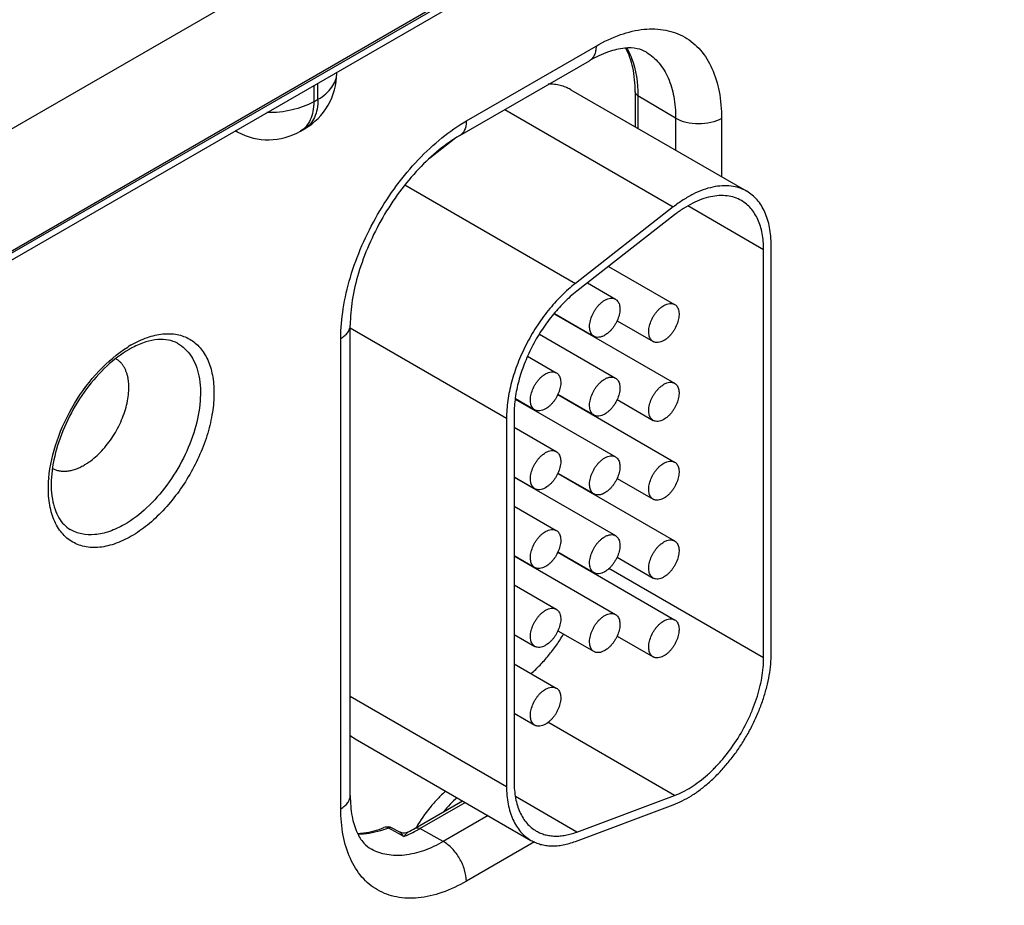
# Model space of a CAD drawing. Header units: inches. Extents: x 0 to 34, y 0 to 22.
# Tile 54 of 137: x 6 to 6.7, y 17.5 to 18.1. Entities that reach past the tile are written whole.
import ezdxf

# ---------------------------------------------------------------- set-up
doc = ezdxf.new("R2010")
doc.units = ezdxf.units.IN
doc.header["$LTSCALE"] = 1.87
doc.header["$MEASUREMENT"] = 0
doc.layers.get('0').update_dxf_attribs({"linetype": 'CONTINUOUS'})
doc.layers.add('02___PRT_ALL_AXES', color=7, linetype='CONTINUOUS')

msp = doc.modelspace()

# ---------------------------------------------------------------- linework, layer by layer
at = {"color": 7, "linetype": 'CONTINUOUS'}
for p, q in [((4.76774, 17.20521), (9.19612, 19.76211)), ((4.76478, 17.19869), (9.19317, 19.75558)), ((6.28309, 18.16684), (5.97256, 17.98754)), ((6.31905, 18.10225), (6.00227, 17.91934)), ((6.34601, 18.02525), (6.4367, 18.07761)), ((6.34135, 18.01495), (6.43204, 18.06731)), ((6.2554, 18.05873), (6.2554, 18.05935)), ((6.23927, 18.05004), (6.23927, 18.03865)), ((6.24222, 18.04036), (6.24222, 18.05174)), ((6.41908, 18.04709), (6.54211, 17.97605)), ((6.46411, 18.04558), (6.46411, 18.02109)), ((6.46601, 18.04287), (6.46601, 18.01999)), ((6.49239, 18.0271), (6.46601, 18.04287)), ((6.23927, 18.03865), (6.24222, 18.04036)), ((6.37286, 18.03315), (6.49073, 17.96509)), ((6.49239, 18.0271), (6.49239, 18.00476)), ((6.52448, 18.02694), (6.52448, 17.98623)), ((6.18613, 18.01739), (6.18437, 18.01834)), ((6.22995, 18.01806), (6.2329, 18.01976)), ((6.33743, 18.0125), (6.32016, 17.999)), ((6.30307, 17.98052), (6.42232, 17.91166)), ((6.49073, 17.96509), (6.42232, 17.91166)), ((6.5539, 17.93522), (6.50095, 17.96579)), ((6.49165, 17.95959), (6.42324, 17.90616)), ((6.5592, 17.65293), (6.5592, 17.93829)), ((6.5539, 17.64987), (6.5539, 17.93522)), ((6.44552, 17.92357), (6.49166, 17.89693)), ((6.43064, 17.91195), (6.45029, 17.9006)), ((6.40746, 17.89043), (6.49166, 17.84182)), ((6.40761, 17.8906), (6.43529, 17.87462)), ((6.26482, 17.55356), (6.26482, 17.88239)), ((6.45142, 17.88552), (6.47666, 17.87095)), ((6.26482, 17.8806), (6.37411, 17.81749)), ((6.39713, 17.87619), (6.45029, 17.84549)), ((6.43086, 17.87692), (6.43086, 17.87718)), ((6.25823, 17.54437), (6.25823, 17.87321)), ((6.38883, 17.86076), (6.40893, 17.84916)), ((6.41006, 17.83408), (6.43529, 17.81951)), ((6.38026, 17.83081), (6.45029, 17.79038)), ((6.38028, 17.83106), (6.39392, 17.82318)), ((6.40997, 17.83387), (6.49166, 17.78671)), ((6.45142, 17.83041), (6.47666, 17.81584)), ((6.37942, 17.82055), (6.37942, 17.56306)), ((6.43086, 17.82181), (6.43086, 17.82207)), ((6.37411, 17.81749), (6.37411, 17.55999)), ((6.37942, 17.81109), (6.40893, 17.79405)), ((6.37942, 17.77645), (6.39392, 17.76807)), ((6.37942, 17.77619), (6.45029, 17.73527)), ((6.40997, 17.77876), (6.49166, 17.73159)), ((6.41006, 17.77897), (6.43529, 17.7644)), ((6.45142, 17.77529), (6.47666, 17.76073)), ((6.43086, 17.7667), (6.43086, 17.76696)), ((6.37942, 17.75598), (6.40893, 17.73894)), ((6.37942, 17.72133), (6.39392, 17.71296)), ((6.37942, 17.72108), (6.45029, 17.68015)), ((6.40997, 17.72365), (6.49166, 17.67648)), ((6.41006, 17.72385), (6.43529, 17.70929)), ((6.45142, 17.72018), (6.47666, 17.70561)), ((6.5539, 17.64987), (6.44577, 17.7123)), ((6.37942, 17.70086), (6.40893, 17.68383)), ((6.37942, 17.66622), (6.39392, 17.65785)), ((6.41006, 17.66874), (6.43529, 17.65417)), ((6.45142, 17.66507), (6.47666, 17.6505)), ((6.37942, 17.64575), (6.40893, 17.62871)), ((6.26482, 17.6231), (6.37411, 17.55999)), ((6.37942, 17.61111), (6.39392, 17.60273)), ((6.49165, 17.55363), (6.4031, 17.60475)), ((6.26816, 17.59327), (6.3912, 17.52223)), ((6.42324, 17.52805), (6.38035, 17.55282)), ((6.42324, 17.52805), (6.49165, 17.55363)), ((6.31028, 17.53075), (6.34336, 17.54985)), ((6.31358, 17.53046), (6.34526, 17.54875)), ((6.42232, 17.52149), (6.49073, 17.54706)), ((6.36122, 17.53954), (6.32982, 17.52141)), ((6.29349, 17.52975), (6.29153, 17.53081)), ((6.29848, 17.52705), (6.29349, 17.52975)), ((6.29906, 17.52813), (6.29407, 17.53083)), ((6.30231, 17.52498), (6.29848, 17.52705)), ((6.32982, 17.52141), (6.31358, 17.53046)), ((6.39365, 17.5212), (6.34601, 17.4937))]:
    msp.add_line(p, q, dxfattribs=at)
msp.add_lwpolyline([(6.30519, 17.52802), (6.30506, 17.52795), (6.304, 17.52756), (6.30282, 17.52735), (6.30156, 17.52736), (6.30032, 17.52761), (6.29906, 17.52813)], dxfattribs=at)
for centre, radius, start, end in [((6.2104, 18.05873), 0.045, 300.0008, 359.9992), ((6.19328, 18.03068), 0.01509, 234.41255, 241.71633), ((6.20745, 18.05703), 0.045, 241.73017, 300.00088), ((6.15143, 17.79965), 0.07961, 120.01235, 122.02945), ((6.14415, 17.80674), 0.06784, 117.71937, 120.01551), ((6.14287, 17.76776), 0.08919, 175.05661, 175.28853), ((6.28206, 17.61731), 0.02777, 231.10027, 239.96892), ((6.29085, 17.52488), 0.00676, 61.60122, 111.42051), ((6.27383, 17.59708), 0.07753, 291.55396, 294.45248), ((6.26546, 17.60822), 0.0895, 296.3564, 300.05549), ((6.27055, 17.60433), 0.08548, 294.44173, 298.36298), ((6.26666, 17.61169), 0.09381, 298.31402, 300.00865)]:
    msp.add_arc(centre, radius, start, end, dxfattribs=at)
for points, knots in [([(6.4367, 18.07761), (6.44215, 18.08076), (6.45298, 18.08592), (6.46964, 18.08994), (6.48527, 18.08954), (6.49919, 18.0845), (6.51052, 18.07497), (6.51868, 18.06162), (6.52353, 18.04519), (6.52448, 18.03323), (6.52448, 18.02694)], [0, 0, 0, 0, 0.144905, 0.274533, 0.391125, 0.500011, 0.608895, 0.725481, 0.855103, 1, 1, 1, 1]), ([(6.4367, 18.07761), (6.4367, 18.07647), (6.43652, 18.07431), (6.43565, 18.07133), (6.43417, 18.06891), (6.43278, 18.06774), (6.43204, 18.06731)], [0, 0, 0, 0, 0.289807, 0.549047, 0.782228, 1, 1, 1, 1]), ([(6.47196, 18.07326), (6.47001, 18.07444), (6.46501, 18.0763), (6.45576, 18.07645), (6.44427, 18.07361), (6.43628, 18.06976), (6.43204, 18.06731)], [0, 0, 0, 0, 0.162928, 0.371574, 0.650437, 1, 1, 1, 1]), ([(6.46411, 18.04558), (6.46411, 18.05125), (6.4632, 18.0618), (6.4598, 18.07191), (6.45752, 18.07617)], [0, 0, 0, 0, 0.539807, 1, 1, 1, 1]), ([(6.45817, 18.07616), (6.45949, 18.07392), (6.46445, 18.06351), (6.46601, 18.05175), (6.46601, 18.04287)], [0, 0, 0, 0, 0.226637, 1, 1, 1, 1]), ([(6.47196, 18.07326), (6.47522, 18.07128), (6.48132, 18.06596), (6.48778, 18.05512), (6.49163, 18.04183), (6.49239, 18.03217), (6.49239, 18.0271)], [0, 0, 0, 0, 0.217752, 0.451264, 0.710615, 1, 1, 1, 1]), ([(6.24222, 18.04036), (6.2442, 18.0415), (6.24778, 18.04397), (6.25206, 18.04847), (6.25477, 18.05344), (6.2554, 18.05702), (6.2554, 18.05873)], [0, 0, 0, 0, 0.289796, 0.549041, 0.782223, 1, 1, 1, 1]), ([(6.41908, 18.04709), (6.41793, 18.04775), (6.41553, 18.04892), (6.41166, 18.05015), (6.40757, 18.05085), (6.40477, 18.05097), (6.40334, 18.05095)], [0, 0, 0, 0, 0.242074, 0.487442, 0.73919, 1, 1, 1, 1]), ([(6.46601, 18.04287), (6.46547, 18.04319), (6.46454, 18.04392), (6.46411, 18.04507), (6.46411, 18.04558)], [0, 0, 0, 0, 0.54927, 1, 1, 1, 1]), ([(6.23927, 18.03865), (6.23461, 18.03597), (6.22377, 18.0321), (6.2124, 18.03097), (6.20645, 18.03105)], [0, 0, 0, 0, 0.474453, 1, 1, 1, 1]), ([(6.23927, 18.03865), (6.23927, 18.03637), (6.23892, 18.03204), (6.23717, 18.02608), (6.23421, 18.02125), (6.23143, 18.01891), (6.22995, 18.01806)], [0, 0, 0, 0, 0.289803, 0.549049, 0.782228, 1, 1, 1, 1]), ([(6.24222, 18.04036), (6.24222, 18.03808), (6.24188, 18.03374), (6.24012, 18.02779), (6.23716, 18.02295), (6.23439, 18.02062), (6.2329, 18.01976)], [0, 0, 0, 0, 0.289803, 0.549049, 0.782228, 1, 1, 1, 1]), ([(6.52448, 18.02694), (6.5222, 18.02562), (6.51688, 18.0237), (6.50838, 18.02281), (6.49991, 18.02378), (6.49464, 18.02575), (6.49239, 18.0271)], [0, 0, 0, 0, 0.237748, 0.501114, 0.763872, 1, 1, 1, 1]), ([(6.25823, 17.87321), (6.25823, 17.88014), (6.2595, 17.89458), (6.26456, 17.91637), (6.27268, 17.93843), (6.28354, 17.95995), (6.29675, 17.98012), (6.3118, 17.99818), (6.32813, 18.01346), (6.34, 18.02178), (6.34601, 18.02525)], [0, 0, 0, 0, 0.114151, 0.237321, 0.36697, 0.499994, 0.633019, 0.76267, 0.885844, 1, 1, 1, 1]), ([(6.34601, 18.02525), (6.34601, 18.02411), (6.34584, 18.02194), (6.34496, 18.01897), (6.34348, 18.01655), (6.34209, 18.01538), (6.34135, 18.01495)], [0, 0, 0, 0, 0.289807, 0.549047, 0.782228, 1, 1, 1, 1]), ([(6.34135, 18.01495), (6.3363, 18.01204), (6.32617, 18.00489), (6.31208, 17.99165), (6.29886, 17.97574), (6.28717, 17.95786), (6.27753, 17.9388), (6.27036, 17.91939), (6.26594, 17.90057), (6.26482, 17.88822), (6.26482, 17.88239)], [0, 0, 0, 0, 0.110176, 0.232993, 0.36435, 0.500008, 0.635664, 0.767018, 0.889831, 1, 1, 1, 1]), ([(6.54211, 17.97605), (6.54129, 17.97653), (6.53958, 17.9774), (6.53596, 17.9788), (6.53105, 17.97986), (6.52479, 17.98003), (6.51822, 17.9791), (6.51141, 17.97711), (6.50446, 17.97408), (6.49748, 17.97005), (6.49297, 17.96684), (6.49073, 17.96509)], [0, 0, 0, 0, 0.051417, 0.1032, 0.209138, 0.320445, 0.438996, 0.56595, 0.70188, 0.846821, 1, 1, 1, 1]), ([(6.53836, 17.96956), (6.53686, 17.97042), (6.53361, 17.97187), (6.52831, 17.97302), (6.52262, 17.97317), (6.51664, 17.97233), (6.51045, 17.97052), (6.50414, 17.96776), (6.49779, 17.96411), (6.49369, 17.96118), (6.49165, 17.95959)], [0, 0, 0, 0, 0.10308, 0.20903, 0.320349, 0.43892, 0.565901, 0.701837, 0.846767, 1, 1, 1, 1]), ([(6.5592, 17.93829), (6.5592, 17.94043), (6.55902, 17.94462), (6.5582, 17.95069), (6.55682, 17.95632), (6.5549, 17.96146), (6.55246, 17.96606), (6.5495, 17.97007), (6.54607, 17.97345), (6.54347, 17.97527), (6.54211, 17.97605)], [0, 0, 0, 0, 0.14849, 0.289479, 0.422747, 0.548653, 0.667992, 0.781933, 0.891987, 1, 1, 1, 1]), ([(6.5539, 17.93522), (6.5539, 17.93718), (6.55374, 17.94098), (6.55299, 17.9465), (6.55174, 17.95162), (6.54999, 17.95629), (6.54777, 17.96047), (6.54508, 17.96412), (6.54196, 17.9672), (6.53959, 17.96885), (6.53836, 17.96956)], [0, 0, 0, 0, 0.148529, 0.289501, 0.422739, 0.548642, 0.667995, 0.781939, 0.891988, 1, 1, 1, 1]), ([(6.42232, 17.91166), (6.42062, 17.91034), (6.41726, 17.90753), (6.41072, 17.90136), (6.403, 17.89271), (6.39472, 17.88121), (6.38757, 17.86882), (6.38175, 17.85591), (6.37744, 17.84285), (6.37518, 17.83199), (6.37427, 17.82357), (6.37411, 17.81949), (6.37411, 17.81749)], [0, 0, 0, 0, 0.059291, 0.120491, 0.247245, 0.377853, 0.509817, 0.640447, 0.767136, 0.887636, 0.944969, 1, 1, 1, 1]), ([(6.42324, 17.90616), (6.4217, 17.90496), (6.41864, 17.9024), (6.4127, 17.8968), (6.40568, 17.88893), (6.39815, 17.87848), (6.39165, 17.86722), (6.38636, 17.85548), (6.38245, 17.84361), (6.38039, 17.83373), (6.37956, 17.82608), (6.37942, 17.82237), (6.37942, 17.82055)], [0, 0, 0, 0, 0.059313, 0.12051, 0.247235, 0.377856, 0.509817, 0.640444, 0.767146, 0.887618, 0.944948, 1, 1, 1, 1]), ([(6.43529, 17.87462), (6.43492, 17.87483), (6.43422, 17.87537), (6.43338, 17.87644), (6.43275, 17.87774), (6.43234, 17.87925), (6.43216, 17.88094), (6.4322, 17.88276), (6.43248, 17.88469), (6.43314, 17.88738), (6.43422, 17.89005), (6.43564, 17.89259), (6.43686, 17.8944), (6.43822, 17.89607), (6.43967, 17.89756), (6.44118, 17.89883), (6.44225, 17.89955), (6.44279, 17.89986)], [0, 0, 0, 0, 0.04282, 0.08741, 0.135196, 0.187114, 0.243566, 0.304532, 0.36964, 0.438255, 0.58247, 0.656229, 0.729617, 0.801598, 0.871247, 0.937677, 1, 1, 1, 1]), ([(6.44279, 17.89986), (6.44345, 17.90024), (6.44476, 17.90086), (6.44677, 17.90135), (6.44838, 17.90131), (6.44952, 17.90099), (6.45005, 17.90074), (6.45029, 17.9006)], [0, 0, 0, 0, 0.289326, 0.548705, 0.78167, 0.891839, 1, 1, 1, 1]), ([(6.45029, 17.9006), (6.45066, 17.90039), (6.45136, 17.89985), (6.45221, 17.89878), (6.45284, 17.89748), (6.45324, 17.89597), (6.45343, 17.89428), (6.45338, 17.89246), (6.45311, 17.89053), (6.45244, 17.88784), (6.45136, 17.88517), (6.44994, 17.88264), (6.44872, 17.88082), (6.44737, 17.87915), (6.44592, 17.87767), (6.4444, 17.87639), (6.44333, 17.87567), (6.44279, 17.87536)], [0, 0, 0, 0, 0.04282, 0.08741, 0.135196, 0.187114, 0.243566, 0.304532, 0.36964, 0.438255, 0.58247, 0.656229, 0.729617, 0.801598, 0.871247, 0.937677, 1, 1, 1, 1]), ([(6.47666, 17.87095), (6.47629, 17.87116), (6.47559, 17.8717), (6.47474, 17.87277), (6.47411, 17.87407), (6.4737, 17.87558), (6.47352, 17.87727), (6.47357, 17.87909), (6.47384, 17.88102), (6.47451, 17.88371), (6.47559, 17.88638), (6.47701, 17.88891), (6.47823, 17.89073), (6.47958, 17.8924), (6.48103, 17.89388), (6.48255, 17.89516), (6.48362, 17.89588), (6.48416, 17.89619)], [0, 0, 0, 0, 0.04282, 0.08741, 0.135196, 0.187114, 0.243566, 0.304532, 0.36964, 0.438255, 0.58247, 0.656229, 0.729617, 0.801598, 0.871247, 0.937677, 1, 1, 1, 1]), ([(6.48416, 17.89619), (6.48481, 17.89657), (6.48612, 17.89719), (6.48814, 17.89768), (6.48974, 17.89763), (6.49089, 17.89732), (6.49141, 17.89707), (6.49166, 17.89693)], [0, 0, 0, 0, 0.289326, 0.548705, 0.78167, 0.891839, 1, 1, 1, 1]), ([(6.49166, 17.89693), (6.49203, 17.89672), (6.49273, 17.89618), (6.49357, 17.89511), (6.4942, 17.89381), (6.49461, 17.8923), (6.49479, 17.89061), (6.49474, 17.88879), (6.49447, 17.88686), (6.4938, 17.88417), (6.49273, 17.8815), (6.49131, 17.87896), (6.49008, 17.87715), (6.48873, 17.87548), (6.48728, 17.87399), (6.48576, 17.87272), (6.48469, 17.872), (6.48416, 17.87169)], [0, 0, 0, 0, 0.04282, 0.08741, 0.135196, 0.187114, 0.243566, 0.304532, 0.36964, 0.438255, 0.58247, 0.656229, 0.729617, 0.801598, 0.871247, 0.937677, 1, 1, 1, 1]), ([(6.25823, 17.87321), (6.25921, 17.87378), (6.261, 17.87501), (6.26314, 17.87726), (6.2645, 17.87975), (6.26482, 17.88153), (6.26482, 17.88239)], [0, 0, 0, 0, 0.289802, 0.54904, 0.782223, 1, 1, 1, 1]), ([(6.11161, 17.86858), (6.11521, 17.87066), (6.12236, 17.87406), (6.13335, 17.87671), (6.14366, 17.87645), (6.15284, 17.87312), (6.16032, 17.86684), (6.1657, 17.85803), (6.1689, 17.84719), (6.16989, 17.83472), (6.16869, 17.82105), (6.16414, 17.80148), (6.15356, 17.7775), (6.13807, 17.75634), (6.12341, 17.74262), (6.11558, 17.73713), (6.11161, 17.73484)], [0, 0, 0, 0, 0.060412, 0.114456, 0.163064, 0.208459, 0.253854, 0.30246, 0.356501, 0.41691, 0.48353, 0.555413, 0.708451, 0.861492, 0.933377, 1, 1, 1, 1]), ([(6.14402, 17.86976), (6.14591, 17.86873), (6.14948, 17.86611), (6.15381, 17.86083), (6.15706, 17.85434), (6.16001, 17.84386), (6.16048, 17.82851), (6.15659, 17.809), (6.14863, 17.78911), (6.13724, 17.77049), (6.12336, 17.75466), (6.11251, 17.7463), (6.10692, 17.74307)], [0, 0, 0, 0, 0.042863, 0.087375, 0.135025, 0.186788, 0.303724, 0.437282, 0.581739, 0.729158, 0.871063, 1, 1, 1, 1]), ([(6.14402, 17.86976), (6.14208, 17.87083), (6.13755, 17.87241), (6.12987, 17.87267), (6.12129, 17.87084), (6.11555, 17.86835), (6.11259, 17.8668)], [0, 0, 0, 0, 0.203198, 0.430462, 0.694906, 1, 1, 1, 1]), ([(6.44279, 17.87536), (6.44213, 17.87498), (6.44082, 17.87436), (6.43881, 17.87387), (6.43721, 17.87392), (6.43606, 17.87423), (6.43554, 17.87448), (6.43529, 17.87462)], [0, 0, 0, 0, 0.289326, 0.548705, 0.78167, 0.891839, 1, 1, 1, 1]), ([(6.48416, 17.87169), (6.4835, 17.87131), (6.48219, 17.87069), (6.48018, 17.8702), (6.47857, 17.87024), (6.47742, 17.87056), (6.4769, 17.87081), (6.47666, 17.87095)], [0, 0, 0, 0, 0.289326, 0.548705, 0.78167, 0.891839, 1, 1, 1, 1]), ([(6.05402, 17.77544), (6.05478, 17.7843), (6.05905, 17.80252), (6.07112, 17.82801), (6.08786, 17.85047), (6.10184, 17.86253), (6.10921, 17.86714)], [0, 0, 0, 0, 0.242146, 0.503644, 0.76319, 1, 1, 1, 1]), ([(6.11021, 17.86549), (6.10463, 17.86226), (6.09373, 17.85386), (6.07967, 17.83794), (6.06798, 17.81911), (6.05968, 17.79899), (6.05544, 17.77936), (6.05553, 17.76407), (6.05805, 17.75382), (6.0608, 17.74774), (6.06439, 17.74294), (6.06734, 17.74055), (6.06888, 17.73962)], [0, 0, 0, 0, 0.130044, 0.27514, 0.426711, 0.57544, 0.712329, 0.829851, 0.880015, 0.924336, 0.963686, 1, 1, 1, 1]), ([(6.39393, 17.82318), (6.39356, 17.82339), (6.39285, 17.82393), (6.39201, 17.825), (6.39138, 17.8263), (6.39097, 17.82781), (6.39079, 17.8295), (6.39084, 17.83132), (6.39111, 17.83325), (6.39178, 17.83594), (6.39286, 17.83861), (6.39427, 17.84115), (6.3955, 17.84296), (6.39685, 17.84463), (6.3983, 17.84612), (6.39982, 17.84739), (6.40089, 17.84811), (6.40143, 17.84842)], [0, 0, 0, 0, 0.04282, 0.08741, 0.135196, 0.187114, 0.243566, 0.304532, 0.36964, 0.438255, 0.58247, 0.656229, 0.729617, 0.801598, 0.871247, 0.937677, 1, 1, 1, 1]), ([(6.40143, 17.84842), (6.40208, 17.8488), (6.40339, 17.84942), (6.4054, 17.84991), (6.40701, 17.84987), (6.40816, 17.84955), (6.40868, 17.8493), (6.40893, 17.84916)], [0, 0, 0, 0, 0.289326, 0.548705, 0.78167, 0.891839, 1, 1, 1, 1]), ([(6.40893, 17.84916), (6.4093, 17.84895), (6.41, 17.84841), (6.41084, 17.84734), (6.41147, 17.84604), (6.41188, 17.84453), (6.41206, 17.84284), (6.41201, 17.84102), (6.41174, 17.83909), (6.41107, 17.8364), (6.40999, 17.83373), (6.40858, 17.8312), (6.40735, 17.82938), (6.406, 17.82771), (6.40455, 17.82623), (6.40303, 17.82495), (6.40196, 17.82423), (6.40143, 17.82392)], [0, 0, 0, 0, 0.04282, 0.08741, 0.135196, 0.187114, 0.243566, 0.304532, 0.36964, 0.438255, 0.58247, 0.656229, 0.729617, 0.801598, 0.871247, 0.937677, 1, 1, 1, 1]), ([(6.43529, 17.81951), (6.43492, 17.81972), (6.43422, 17.82026), (6.43338, 17.82133), (6.43275, 17.82263), (6.43234, 17.82414), (6.43216, 17.82583), (6.4322, 17.82765), (6.43248, 17.82958), (6.43314, 17.83227), (6.43422, 17.83494), (6.43564, 17.83747), (6.43686, 17.83929), (6.43822, 17.84096), (6.43967, 17.84244), (6.44118, 17.84372), (6.44225, 17.84444), (6.44279, 17.84475)], [0, 0, 0, 0, 0.04282, 0.08741, 0.135196, 0.187114, 0.243566, 0.304532, 0.36964, 0.438255, 0.58247, 0.656229, 0.729617, 0.801598, 0.871247, 0.937677, 1, 1, 1, 1]), ([(6.44279, 17.84475), (6.44345, 17.84513), (6.44476, 17.84575), (6.44677, 17.84624), (6.44838, 17.84619), (6.44952, 17.84588), (6.45005, 17.84563), (6.45029, 17.84549)], [0, 0, 0, 0, 0.289326, 0.548705, 0.78167, 0.891839, 1, 1, 1, 1]), ([(6.45029, 17.84549), (6.45066, 17.84528), (6.45136, 17.84474), (6.45221, 17.84367), (6.45284, 17.84237), (6.45324, 17.84086), (6.45343, 17.83917), (6.45338, 17.83735), (6.45311, 17.83542), (6.45244, 17.83273), (6.45136, 17.83006), (6.44994, 17.82752), (6.44872, 17.82571), (6.44737, 17.82404), (6.44592, 17.82255), (6.4444, 17.82128), (6.44333, 17.82056), (6.44279, 17.82025)], [0, 0, 0, 0, 0.04282, 0.08741, 0.135196, 0.187114, 0.243566, 0.304532, 0.36964, 0.438255, 0.58247, 0.656229, 0.729617, 0.801598, 0.871247, 0.937677, 1, 1, 1, 1]), ([(6.47666, 17.81584), (6.47629, 17.81605), (6.47559, 17.81659), (6.47474, 17.81765), (6.47411, 17.81896), (6.4737, 17.82047), (6.47352, 17.82215), (6.47357, 17.82398), (6.47384, 17.8259), (6.47451, 17.8286), (6.47559, 17.83126), (6.47701, 17.8338), (6.47823, 17.83562), (6.47958, 17.83728), (6.48103, 17.83877), (6.48255, 17.84005), (6.48362, 17.84076), (6.48416, 17.84107)], [0, 0, 0, 0, 0.04282, 0.08741, 0.135196, 0.187114, 0.243566, 0.304532, 0.36964, 0.438255, 0.58247, 0.656229, 0.729617, 0.801598, 0.871247, 0.937677, 1, 1, 1, 1]), ([(6.48416, 17.84107), (6.48481, 17.84145), (6.48612, 17.84208), (6.48814, 17.84256), (6.48974, 17.84252), (6.49089, 17.8422), (6.49141, 17.84196), (6.49166, 17.84182)], [0, 0, 0, 0, 0.289326, 0.548705, 0.78167, 0.891839, 1, 1, 1, 1]), ([(6.49166, 17.84182), (6.49203, 17.8416), (6.49273, 17.84107), (6.49357, 17.84), (6.4942, 17.8387), (6.49461, 17.83719), (6.49479, 17.8355), (6.49474, 17.83368), (6.49447, 17.83175), (6.4938, 17.82906), (6.49273, 17.82639), (6.49131, 17.82385), (6.49008, 17.82204), (6.48873, 17.82037), (6.48728, 17.81888), (6.48576, 17.81761), (6.48469, 17.81689), (6.48416, 17.81658)], [0, 0, 0, 0, 0.04282, 0.08741, 0.135196, 0.187114, 0.243566, 0.304532, 0.36964, 0.438255, 0.58247, 0.656229, 0.729617, 0.801598, 0.871247, 0.937677, 1, 1, 1, 1]), ([(6.40143, 17.82392), (6.40077, 17.82354), (6.39946, 17.82292), (6.39745, 17.82243), (6.39584, 17.82248), (6.39469, 17.82279), (6.39417, 17.82304), (6.39393, 17.82318)], [0, 0, 0, 0, 0.289326, 0.548705, 0.78167, 0.891839, 1, 1, 1, 1]), ([(6.44279, 17.82025), (6.44213, 17.81987), (6.44082, 17.81925), (6.43881, 17.81876), (6.43721, 17.8188), (6.43606, 17.81912), (6.43554, 17.81937), (6.43529, 17.81951)], [0, 0, 0, 0, 0.289326, 0.548705, 0.78167, 0.891839, 1, 1, 1, 1]), ([(6.48416, 17.81658), (6.4835, 17.8162), (6.48219, 17.81558), (6.48018, 17.81509), (6.47857, 17.81513), (6.47742, 17.81545), (6.4769, 17.8157), (6.47666, 17.81584)], [0, 0, 0, 0, 0.289326, 0.548705, 0.78167, 0.891839, 1, 1, 1, 1]), ([(6.39393, 17.76807), (6.39356, 17.76828), (6.39285, 17.76882), (6.39201, 17.76989), (6.39138, 17.77119), (6.39097, 17.7727), (6.39079, 17.77439), (6.39084, 17.77621), (6.39111, 17.77814), (6.39178, 17.78083), (6.39286, 17.7835), (6.39427, 17.78603), (6.3955, 17.78785), (6.39685, 17.78952), (6.3983, 17.791), (6.39982, 17.79228), (6.40089, 17.793), (6.40143, 17.79331)], [0, 0, 0, 0, 0.04282, 0.08741, 0.135196, 0.187114, 0.243566, 0.304532, 0.36964, 0.438255, 0.58247, 0.656229, 0.729617, 0.801598, 0.871247, 0.937677, 1, 1, 1, 1]), ([(6.40143, 17.79331), (6.40208, 17.79369), (6.40339, 17.79431), (6.4054, 17.7948), (6.40701, 17.79475), (6.40816, 17.79444), (6.40868, 17.79419), (6.40893, 17.79405)], [0, 0, 0, 0, 0.289326, 0.548705, 0.78167, 0.891839, 1, 1, 1, 1]), ([(6.40893, 17.79405), (6.4093, 17.79384), (6.41, 17.7933), (6.41084, 17.79223), (6.41147, 17.79093), (6.41188, 17.78942), (6.41206, 17.78773), (6.41201, 17.78591), (6.41174, 17.78398), (6.41107, 17.78129), (6.40999, 17.77862), (6.40858, 17.77608), (6.40735, 17.77427), (6.406, 17.7726), (6.40455, 17.77111), (6.40303, 17.76984), (6.40196, 17.76912), (6.40143, 17.76881)], [0, 0, 0, 0, 0.04282, 0.08741, 0.135196, 0.187114, 0.243566, 0.304532, 0.36964, 0.438255, 0.58247, 0.656229, 0.729617, 0.801598, 0.871247, 0.937677, 1, 1, 1, 1]), ([(6.43529, 17.7644), (6.43492, 17.76461), (6.43422, 17.76515), (6.43338, 17.76621), (6.43275, 17.76752), (6.43234, 17.76903), (6.43216, 17.77071), (6.4322, 17.77254), (6.43248, 17.77446), (6.43314, 17.77716), (6.43422, 17.77982), (6.43564, 17.78236), (6.43686, 17.78418), (6.43822, 17.78584), (6.43967, 17.78733), (6.44118, 17.78861), (6.44225, 17.78932), (6.44279, 17.78963)], [0, 0, 0, 0, 0.04282, 0.08741, 0.135196, 0.187114, 0.243566, 0.304532, 0.36964, 0.438255, 0.58247, 0.656229, 0.729617, 0.801598, 0.871247, 0.937677, 1, 1, 1, 1]), ([(6.44279, 17.78963), (6.44345, 17.79001), (6.44476, 17.79064), (6.44677, 17.79112), (6.44838, 17.79108), (6.44952, 17.79076), (6.45005, 17.79052), (6.45029, 17.79038)], [0, 0, 0, 0, 0.289326, 0.548705, 0.78167, 0.891839, 1, 1, 1, 1]), ([(6.45029, 17.79038), (6.45066, 17.79016), (6.45136, 17.78963), (6.45221, 17.78856), (6.45284, 17.78726), (6.45324, 17.78575), (6.45343, 17.78406), (6.45338, 17.78224), (6.45311, 17.78031), (6.45244, 17.77762), (6.45136, 17.77495), (6.44994, 17.77241), (6.44872, 17.7706), (6.44737, 17.76893), (6.44592, 17.76744), (6.4444, 17.76617), (6.44333, 17.76545), (6.44279, 17.76514)], [0, 0, 0, 0, 0.04282, 0.08741, 0.135196, 0.187114, 0.243566, 0.304532, 0.36964, 0.438255, 0.58247, 0.656229, 0.729617, 0.801598, 0.871247, 0.937677, 1, 1, 1, 1]), ([(6.47666, 17.76073), (6.47629, 17.76094), (6.47559, 17.76148), (6.47474, 17.76254), (6.47411, 17.76385), (6.4737, 17.76536), (6.47352, 17.76704), (6.47357, 17.76887), (6.47384, 17.77079), (6.47451, 17.77349), (6.47559, 17.77615), (6.47701, 17.77869), (6.47823, 17.7805), (6.47958, 17.78217), (6.48103, 17.78366), (6.48255, 17.78494), (6.48362, 17.78565), (6.48416, 17.78596)], [0, 0, 0, 0, 0.04282, 0.08741, 0.135196, 0.187114, 0.243566, 0.304532, 0.36964, 0.438255, 0.58247, 0.656229, 0.729617, 0.801598, 0.871247, 0.937677, 1, 1, 1, 1]), ([(6.48416, 17.78596), (6.48481, 17.78634), (6.48612, 17.78696), (6.48814, 17.78745), (6.48974, 17.78741), (6.49089, 17.78709), (6.49141, 17.78685), (6.49166, 17.78671)], [0, 0, 0, 0, 0.289326, 0.548705, 0.78167, 0.891839, 1, 1, 1, 1]), ([(6.49166, 17.78671), (6.49203, 17.78649), (6.49273, 17.78596), (6.49357, 17.78489), (6.4942, 17.78358), (6.49461, 17.78207), (6.49479, 17.78039), (6.49474, 17.77856), (6.49447, 17.77664), (6.4938, 17.77395), (6.49273, 17.77128), (6.49131, 17.76874), (6.49008, 17.76693), (6.48873, 17.76526), (6.48728, 17.76377), (6.48576, 17.7625), (6.48469, 17.76178), (6.48416, 17.76147)], [0, 0, 0, 0, 0.04282, 0.08741, 0.135196, 0.187114, 0.243566, 0.304532, 0.36964, 0.438255, 0.58247, 0.656229, 0.729617, 0.801598, 0.871247, 0.937677, 1, 1, 1, 1]), ([(6.11161, 17.73484), (6.10781, 17.73264), (6.10023, 17.72908), (6.08858, 17.72652), (6.07772, 17.72729), (6.06826, 17.73157), (6.06089, 17.73912), (6.05598, 17.74933), (6.05356, 17.76164), (6.05361, 17.77047), (6.05399, 17.77508)], [0, 0, 0, 0, 0.142309, 0.268685, 0.381945, 0.488543, 0.597301, 0.716227, 0.850058, 1, 1, 1, 1]), ([(6.40143, 17.76881), (6.40077, 17.76843), (6.39946, 17.76781), (6.39745, 17.76732), (6.39584, 17.76737), (6.39469, 17.76768), (6.39417, 17.76793), (6.39393, 17.76807)], [0, 0, 0, 0, 0.289326, 0.548705, 0.78167, 0.891839, 1, 1, 1, 1]), ([(6.44279, 17.76514), (6.44213, 17.76476), (6.44082, 17.76414), (6.43881, 17.76365), (6.43721, 17.76369), (6.43606, 17.76401), (6.43554, 17.76426), (6.43529, 17.7644)], [0, 0, 0, 0, 0.289326, 0.548705, 0.78167, 0.891839, 1, 1, 1, 1]), ([(6.48416, 17.76147), (6.4835, 17.76109), (6.48219, 17.76047), (6.48018, 17.75998), (6.47857, 17.76002), (6.47742, 17.76034), (6.4769, 17.76058), (6.47666, 17.76073)], [0, 0, 0, 0, 0.289326, 0.548705, 0.78167, 0.891839, 1, 1, 1, 1]), ([(6.10692, 17.74307), (6.10357, 17.74114), (6.09691, 17.73798), (6.08668, 17.73556), (6.0771, 17.73591), (6.07136, 17.73812), (6.06888, 17.73962)], [0, 0, 0, 0, 0.290203, 0.549335, 0.782179, 1, 1, 1, 1]), ([(6.39393, 17.71296), (6.39356, 17.71317), (6.39285, 17.71371), (6.39201, 17.71477), (6.39138, 17.71608), (6.39097, 17.71759), (6.39079, 17.71927), (6.39084, 17.7211), (6.39111, 17.72302), (6.39178, 17.72572), (6.39286, 17.72838), (6.39427, 17.73092), (6.3955, 17.73274), (6.39685, 17.7344), (6.3983, 17.73589), (6.39982, 17.73717), (6.40089, 17.73788), (6.40143, 17.73819)], [0, 0, 0, 0, 0.04282, 0.08741, 0.135196, 0.187114, 0.243566, 0.304532, 0.36964, 0.438255, 0.58247, 0.656229, 0.729617, 0.801598, 0.871247, 0.937677, 1, 1, 1, 1]), ([(6.40143, 17.73819), (6.40208, 17.73857), (6.40339, 17.7392), (6.4054, 17.73968), (6.40701, 17.73964), (6.40816, 17.73932), (6.40868, 17.73908), (6.40893, 17.73894)], [0, 0, 0, 0, 0.289326, 0.548705, 0.78167, 0.891839, 1, 1, 1, 1]), ([(6.40893, 17.73894), (6.4093, 17.73872), (6.41, 17.73819), (6.41084, 17.73712), (6.41147, 17.73582), (6.41188, 17.73431), (6.41206, 17.73262), (6.41201, 17.7308), (6.41174, 17.72887), (6.41107, 17.72618), (6.40999, 17.72351), (6.40858, 17.72097), (6.40735, 17.71916), (6.406, 17.71749), (6.40455, 17.716), (6.40303, 17.71473), (6.40196, 17.71401), (6.40143, 17.7137)], [0, 0, 0, 0, 0.04282, 0.08741, 0.135196, 0.187114, 0.243566, 0.304532, 0.36964, 0.438255, 0.58247, 0.656229, 0.729617, 0.801598, 0.871247, 0.937677, 1, 1, 1, 1]), ([(6.43529, 17.70929), (6.43492, 17.7095), (6.43422, 17.71004), (6.43338, 17.7111), (6.43275, 17.71241), (6.43234, 17.71392), (6.43216, 17.7156), (6.4322, 17.71743), (6.43248, 17.71935), (6.43314, 17.72205), (6.43422, 17.72471), (6.43564, 17.72725), (6.43686, 17.72906), (6.43822, 17.73073), (6.43967, 17.73222), (6.44118, 17.7335), (6.44225, 17.73421), (6.44279, 17.73452)], [0, 0, 0, 0, 0.04282, 0.08741, 0.135196, 0.187114, 0.243566, 0.304532, 0.36964, 0.438255, 0.58247, 0.656229, 0.729617, 0.801598, 0.871247, 0.937677, 1, 1, 1, 1]), ([(6.44279, 17.73452), (6.44345, 17.7349), (6.44476, 17.73552), (6.44677, 17.73601), (6.44838, 17.73597), (6.44952, 17.73565), (6.45005, 17.73541), (6.45029, 17.73527)], [0, 0, 0, 0, 0.289326, 0.548705, 0.78167, 0.891839, 1, 1, 1, 1]), ([(6.45029, 17.73527), (6.45066, 17.73505), (6.45136, 17.73452), (6.45221, 17.73345), (6.45284, 17.73214), (6.45324, 17.73063), (6.45343, 17.72895), (6.45338, 17.72713), (6.45311, 17.7252), (6.45244, 17.72251), (6.45136, 17.71984), (6.44994, 17.7173), (6.44872, 17.71549), (6.44737, 17.71382), (6.44592, 17.71233), (6.4444, 17.71106), (6.44333, 17.71034), (6.44279, 17.71003)], [0, 0, 0, 0, 0.04282, 0.08741, 0.135196, 0.187114, 0.243566, 0.304532, 0.36964, 0.438255, 0.58247, 0.656229, 0.729617, 0.801598, 0.871247, 0.937677, 1, 1, 1, 1]), ([(6.47666, 17.70561), (6.47629, 17.70583), (6.47559, 17.70636), (6.47474, 17.70743), (6.47411, 17.70874), (6.4737, 17.71025), (6.47352, 17.71193), (6.47357, 17.71375), (6.47384, 17.71568), (6.47451, 17.71837), (6.47559, 17.72104), (6.47701, 17.72358), (6.47823, 17.72539), (6.47958, 17.72706), (6.48103, 17.72855), (6.48255, 17.72982), (6.48362, 17.73054), (6.48416, 17.73085)], [0, 0, 0, 0, 0.04282, 0.08741, 0.135196, 0.187114, 0.243566, 0.304532, 0.36964, 0.438255, 0.58247, 0.656229, 0.729617, 0.801598, 0.871247, 0.937677, 1, 1, 1, 1]), ([(6.48416, 17.73085), (6.48481, 17.73123), (6.48612, 17.73185), (6.48814, 17.73234), (6.48974, 17.7323), (6.49089, 17.73198), (6.49141, 17.73174), (6.49166, 17.73159)], [0, 0, 0, 0, 0.289326, 0.548705, 0.78167, 0.891839, 1, 1, 1, 1]), ([(6.49166, 17.73159), (6.49203, 17.73138), (6.49273, 17.73084), (6.49357, 17.72978), (6.4942, 17.72847), (6.49461, 17.72696), (6.49479, 17.72528), (6.49474, 17.72345), (6.49447, 17.72153), (6.4938, 17.71883), (6.49273, 17.71617), (6.49131, 17.71363), (6.49008, 17.71182), (6.48873, 17.71015), (6.48728, 17.70866), (6.48576, 17.70738), (6.48469, 17.70667), (6.48416, 17.70636)], [0, 0, 0, 0, 0.04282, 0.08741, 0.135196, 0.187114, 0.243566, 0.304532, 0.36964, 0.438255, 0.58247, 0.656229, 0.729617, 0.801598, 0.871247, 0.937677, 1, 1, 1, 1]), ([(6.40143, 17.7137), (6.40077, 17.71332), (6.39946, 17.7127), (6.39745, 17.71221), (6.39584, 17.71225), (6.39469, 17.71257), (6.39417, 17.71282), (6.39393, 17.71296)], [0, 0, 0, 0, 0.289326, 0.548705, 0.78167, 0.891839, 1, 1, 1, 1]), ([(6.44279, 17.71003), (6.44213, 17.70965), (6.44082, 17.70903), (6.43881, 17.70854), (6.43721, 17.70858), (6.43606, 17.7089), (6.43554, 17.70914), (6.43529, 17.70929)], [0, 0, 0, 0, 0.289326, 0.548705, 0.78167, 0.891839, 1, 1, 1, 1]), ([(6.48416, 17.70636), (6.4835, 17.70598), (6.48219, 17.70535), (6.48018, 17.70487), (6.47857, 17.70491), (6.47742, 17.70523), (6.4769, 17.70547), (6.47666, 17.70561)], [0, 0, 0, 0, 0.289326, 0.548705, 0.78167, 0.891839, 1, 1, 1, 1]), ([(6.39393, 17.65785), (6.39356, 17.65806), (6.39285, 17.6586), (6.39201, 17.65966), (6.39138, 17.66097), (6.39097, 17.66248), (6.39079, 17.66416), (6.39084, 17.66599), (6.39111, 17.66791), (6.39178, 17.67061), (6.39286, 17.67327), (6.39427, 17.67581), (6.3955, 17.67762), (6.39685, 17.67929), (6.3983, 17.68078), (6.39982, 17.68206), (6.40089, 17.68277), (6.40143, 17.68308)], [0, 0, 0, 0, 0.04282, 0.08741, 0.135196, 0.187114, 0.243566, 0.304532, 0.36964, 0.438255, 0.58247, 0.656229, 0.729617, 0.801598, 0.871247, 0.937677, 1, 1, 1, 1]), ([(6.40143, 17.68308), (6.40208, 17.68346), (6.40339, 17.68408), (6.4054, 17.68457), (6.40701, 17.68453), (6.40816, 17.68421), (6.40868, 17.68397), (6.40893, 17.68383)], [0, 0, 0, 0, 0.289326, 0.548705, 0.78167, 0.891839, 1, 1, 1, 1]), ([(6.40893, 17.68383), (6.4093, 17.68361), (6.41, 17.68308), (6.41084, 17.68201), (6.41147, 17.6807), (6.41188, 17.67919), (6.41206, 17.67751), (6.41201, 17.67569), (6.41174, 17.67376), (6.41107, 17.67107), (6.40999, 17.6684), (6.40858, 17.66586), (6.40735, 17.66405), (6.406, 17.66238), (6.40455, 17.66089), (6.40303, 17.65962), (6.40196, 17.6589), (6.40143, 17.65859)], [0, 0, 0, 0, 0.04282, 0.08741, 0.135196, 0.187114, 0.243566, 0.304532, 0.36964, 0.438255, 0.58247, 0.656229, 0.729617, 0.801598, 0.871247, 0.937677, 1, 1, 1, 1]), ([(6.43529, 17.65417), (6.43492, 17.65439), (6.43422, 17.65492), (6.43338, 17.65599), (6.43275, 17.6573), (6.43234, 17.65881), (6.43216, 17.66049), (6.4322, 17.66231), (6.43248, 17.66424), (6.43314, 17.66693), (6.43422, 17.6696), (6.43564, 17.67214), (6.43686, 17.67395), (6.43822, 17.67562), (6.43967, 17.67711), (6.44118, 17.67838), (6.44225, 17.6791), (6.44279, 17.67941)], [0, 0, 0, 0, 0.04282, 0.08741, 0.135196, 0.187114, 0.243566, 0.304532, 0.36964, 0.438255, 0.58247, 0.656229, 0.729617, 0.801598, 0.871247, 0.937677, 1, 1, 1, 1]), ([(6.44279, 17.67941), (6.44345, 17.67979), (6.44476, 17.68041), (6.44677, 17.6809), (6.44838, 17.68086), (6.44952, 17.68054), (6.45005, 17.6803), (6.45029, 17.68015)], [0, 0, 0, 0, 0.289326, 0.548705, 0.78167, 0.891839, 1, 1, 1, 1]), ([(6.45029, 17.68015), (6.45066, 17.67994), (6.45136, 17.6794), (6.45221, 17.67834), (6.45284, 17.67703), (6.45324, 17.67552), (6.45343, 17.67384), (6.45338, 17.67201), (6.45311, 17.67009), (6.45244, 17.66739), (6.45136, 17.66473), (6.44994, 17.66219), (6.44872, 17.66038), (6.44737, 17.65871), (6.44592, 17.65722), (6.4444, 17.65594), (6.44333, 17.65523), (6.44279, 17.65492)], [0, 0, 0, 0, 0.04282, 0.08741, 0.135196, 0.187114, 0.243566, 0.304532, 0.36964, 0.438255, 0.58247, 0.656229, 0.729617, 0.801598, 0.871247, 0.937677, 1, 1, 1, 1]), ([(6.47666, 17.6505), (6.47629, 17.65072), (6.47559, 17.65125), (6.47474, 17.65232), (6.47411, 17.65362), (6.4737, 17.65513), (6.47352, 17.65682), (6.47357, 17.65864), (6.47384, 17.66057), (6.47451, 17.66326), (6.47559, 17.66593), (6.47701, 17.66847), (6.47823, 17.67028), (6.47958, 17.67195), (6.48103, 17.67344), (6.48255, 17.67471), (6.48362, 17.67543), (6.48416, 17.67574)], [0, 0, 0, 0, 0.04282, 0.08741, 0.135196, 0.187114, 0.243566, 0.304532, 0.36964, 0.438255, 0.58247, 0.656229, 0.729617, 0.801598, 0.871247, 0.937677, 1, 1, 1, 1]), ([(6.48416, 17.67574), (6.48481, 17.67612), (6.48612, 17.67674), (6.48814, 17.67723), (6.48974, 17.67719), (6.49089, 17.67687), (6.49141, 17.67662), (6.49166, 17.67648)], [0, 0, 0, 0, 0.289326, 0.548705, 0.78167, 0.891839, 1, 1, 1, 1]), ([(6.49166, 17.67648), (6.49203, 17.67627), (6.49273, 17.67573), (6.49357, 17.67467), (6.4942, 17.67336), (6.49461, 17.67185), (6.49479, 17.67017), (6.49474, 17.66834), (6.49447, 17.66642), (6.4938, 17.66372), (6.49273, 17.66106), (6.49131, 17.65852), (6.49008, 17.6567), (6.48873, 17.65504), (6.48728, 17.65355), (6.48576, 17.65227), (6.48469, 17.65156), (6.48416, 17.65125)], [0, 0, 0, 0, 0.04282, 0.08741, 0.135196, 0.187114, 0.243566, 0.304532, 0.36964, 0.438255, 0.58247, 0.656229, 0.729617, 0.801598, 0.871247, 0.937677, 1, 1, 1, 1]), ([(6.39132, 17.63886), (6.39347, 17.64076), (6.39769, 17.64481), (6.40358, 17.65145), (6.40909, 17.65868), (6.41244, 17.66381), (6.41403, 17.66644)], [0, 0, 0, 0, 0.240177, 0.488476, 0.742583, 1, 1, 1, 1]), ([(6.40143, 17.65859), (6.40077, 17.65821), (6.39946, 17.65759), (6.39745, 17.6571), (6.39584, 17.65714), (6.39469, 17.65746), (6.39417, 17.6577), (6.39393, 17.65785)], [0, 0, 0, 0, 0.289326, 0.548705, 0.78167, 0.891839, 1, 1, 1, 1]), ([(6.44279, 17.65492), (6.44213, 17.65454), (6.44082, 17.65391), (6.43881, 17.65343), (6.43721, 17.65347), (6.43606, 17.65379), (6.43554, 17.65403), (6.43529, 17.65417)], [0, 0, 0, 0, 0.289326, 0.548705, 0.78167, 0.891839, 1, 1, 1, 1]), ([(6.48416, 17.65125), (6.4835, 17.65087), (6.48219, 17.65024), (6.48018, 17.64976), (6.47857, 17.6498), (6.47742, 17.65012), (6.4769, 17.65036), (6.47666, 17.6505)], [0, 0, 0, 0, 0.289326, 0.548705, 0.78167, 0.891839, 1, 1, 1, 1]), ([(6.49073, 17.54706), (6.49288, 17.54787), (6.49722, 17.54979), (6.50358, 17.5534), (6.5099, 17.55778), (6.51611, 17.56289), (6.52214, 17.56867), (6.52791, 17.57504), (6.53337, 17.58193), (6.53845, 17.58926), (6.54308, 17.59695), (6.54722, 17.6049), (6.5508, 17.61302), (6.5538, 17.62121), (6.55618, 17.62938), (6.5579, 17.63743), (6.55895, 17.64526), (6.5592, 17.65042), (6.5592, 17.65293)], [0, 0, 0, 0, 0.052011, 0.107177, 0.165268, 0.226024, 0.289128, 0.354159, 0.42065, 0.488094, 0.555968, 0.623735, 0.690861, 0.756822, 0.821124, 0.883348, 0.943107, 1, 1, 1, 1]), ([(6.49165, 17.55363), (6.49361, 17.55436), (6.49755, 17.5561), (6.50333, 17.55938), (6.50908, 17.56337), (6.51472, 17.56802), (6.5202, 17.57327), (6.52727, 17.58106), (6.53527, 17.5919), (6.5419, 17.60371), (6.54626, 17.61358), (6.54899, 17.62103), (6.55115, 17.62846), (6.55272, 17.63577), (6.55367, 17.6429), (6.5539, 17.64758), (6.5539, 17.64987)], [0, 0, 0, 0, 0.052029, 0.107196, 0.165286, 0.226054, 0.289169, 0.354209, 0.488091, 0.623683, 0.690817, 0.75679, 0.821104, 0.883327, 0.943087, 1, 1, 1, 1]), ([(6.39393, 17.60273), (6.39356, 17.60295), (6.39285, 17.60348), (6.39201, 17.60455), (6.39138, 17.60586), (6.39097, 17.60737), (6.39079, 17.60905), (6.39084, 17.61087), (6.39111, 17.6128), (6.39178, 17.61549), (6.39286, 17.61816), (6.39427, 17.6207), (6.3955, 17.62251), (6.39685, 17.62418), (6.3983, 17.62567), (6.39982, 17.62694), (6.40089, 17.62766), (6.40143, 17.62797)], [0, 0, 0, 0, 0.04282, 0.08741, 0.135196, 0.187114, 0.243566, 0.304532, 0.36964, 0.438255, 0.58247, 0.656229, 0.729617, 0.801598, 0.871247, 0.937677, 1, 1, 1, 1]), ([(6.40143, 17.62797), (6.40208, 17.62835), (6.40339, 17.62897), (6.4054, 17.62946), (6.40701, 17.62942), (6.40816, 17.6291), (6.40868, 17.62886), (6.40893, 17.62871)], [0, 0, 0, 0, 0.289326, 0.548705, 0.78167, 0.891839, 1, 1, 1, 1]), ([(6.40893, 17.62871), (6.4093, 17.6285), (6.41, 17.62796), (6.41084, 17.6269), (6.41147, 17.62559), (6.41188, 17.62408), (6.41206, 17.6224), (6.41201, 17.62057), (6.41174, 17.61865), (6.41107, 17.61595), (6.40999, 17.61329), (6.40858, 17.61075), (6.40735, 17.60894), (6.406, 17.60727), (6.40455, 17.60578), (6.40303, 17.6045), (6.40196, 17.60379), (6.40143, 17.60348)], [0, 0, 0, 0, 0.04282, 0.08741, 0.135196, 0.187114, 0.243566, 0.304532, 0.36964, 0.438255, 0.58247, 0.656229, 0.729617, 0.801598, 0.871247, 0.937677, 1, 1, 1, 1]), ([(6.40143, 17.60348), (6.40077, 17.6031), (6.39946, 17.60247), (6.39745, 17.60199), (6.39584, 17.60203), (6.39469, 17.60235), (6.39417, 17.60259), (6.39393, 17.60273)], [0, 0, 0, 0, 0.289326, 0.548705, 0.78167, 0.891839, 1, 1, 1, 1]), ([(6.37411, 17.55999), (6.37411, 17.55785), (6.37429, 17.55366), (6.37511, 17.54759), (6.37627, 17.54283), (6.37749, 17.53928), (6.37884, 17.536), (6.38085, 17.53222), (6.38381, 17.52821), (6.38724, 17.52483), (6.38985, 17.52301), (6.3912, 17.52223)], [0, 0, 0, 0, 0.148454, 0.289439, 0.422723, 0.486583, 0.548686, 0.668013, 0.781938, 0.891989, 1, 1, 1, 1]), ([(6.37942, 17.56306), (6.37942, 17.5611), (6.37957, 17.5573), (6.38032, 17.55178), (6.38158, 17.54666), (6.38332, 17.54199), (6.38555, 17.53781), (6.38823, 17.53416), (6.39135, 17.53108), (6.39372, 17.52944), (6.39495, 17.52873)], [0, 0, 0, 0, 0.148521, 0.289497, 0.422741, 0.548644, 0.667994, 0.781938, 0.891987, 1, 1, 1, 1]), ([(6.25823, 17.54437), (6.25921, 17.54494), (6.261, 17.54618), (6.26314, 17.54843), (6.2645, 17.55091), (6.26482, 17.5527), (6.26482, 17.55356)], [0, 0, 0, 0, 0.289802, 0.54904, 0.782223, 1, 1, 1, 1]), ([(6.26482, 17.55356), (6.26482, 17.54866), (6.26548, 17.53982), (6.26876, 17.52845), (6.27352, 17.52052), (6.27762, 17.51712), (6.27963, 17.51602)], [0, 0, 0, 0, 0.349557, 0.628416, 0.837064, 1, 1, 1, 1]), ([(6.33163, 17.55678), (6.32967, 17.55504), (6.32583, 17.55132), (6.31864, 17.54309), (6.31392, 17.53622), (6.31111, 17.5314)], [0, 0, 0, 0, 0.240246, 0.488766, 1, 1, 1, 1]), ([(6.33957, 17.55217), (6.33787, 17.55067), (6.33454, 17.54747), (6.33145, 17.54405), (6.32995, 17.54226)], [0, 0, 0, 0, 0.492397, 1, 1, 1, 1]), ([(6.34601, 17.4937), (6.34056, 17.49055), (6.32972, 17.48539), (6.31307, 17.48137), (6.29743, 17.48177), (6.28352, 17.48681), (6.27219, 17.49634), (6.26402, 17.50969), (6.25918, 17.52612), (6.25823, 17.53808), (6.25823, 17.54437)], [0, 0, 0, 0, 0.144905, 0.274533, 0.391125, 0.500011, 0.608895, 0.725481, 0.855103, 1, 1, 1, 1]), ([(6.26992, 17.52707), (6.27137, 17.52712), (6.27768, 17.52765), (6.28386, 17.5294), (6.28838, 17.53117)], [0, 0, 0, 0, 0.230771, 1, 1, 1, 1]), ([(6.29153, 17.53081), (6.29103, 17.53109), (6.28998, 17.53148), (6.28886, 17.53136), (6.28838, 17.53117)], [0, 0, 0, 0, 0.528537, 1, 1, 1, 1]), ([(6.29407, 17.53083), (6.29372, 17.53102), (6.29282, 17.53121), (6.29196, 17.53099), (6.29153, 17.53081)], [0, 0, 0, 0, 0.464228, 1, 1, 1, 1]), ([(6.29153, 17.53081), (6.28971, 17.5301), (6.28283, 17.5277), (6.27549, 17.52646), (6.27015, 17.52651)], [0, 0, 0, 0, 0.26755, 1, 1, 1, 1]), ([(6.30231, 17.52498), (6.30181, 17.52564), (6.30083, 17.5268), (6.29967, 17.5278), (6.29906, 17.52813)], [0, 0, 0, 0, 0.547157, 1, 1, 1, 1]), ([(6.30231, 17.52498), (6.30277, 17.52562), (6.30347, 17.52653), (6.30446, 17.52752), (6.30495, 17.5279), (6.30519, 17.52802)], [0, 0, 0, 0, 0.568342, 0.805437, 1, 1, 1, 1]), ([(6.31028, 17.53075), (6.31073, 17.53101), (6.31194, 17.5312), (6.31303, 17.53077), (6.31358, 17.53046)], [0, 0, 0, 0, 0.450715, 1, 1, 1, 1]), ([(6.39495, 17.52873), (6.3959, 17.52817), (6.3979, 17.52719), (6.40109, 17.52611), (6.40447, 17.52543), (6.408, 17.52515), (6.41168, 17.52527), (6.41547, 17.5258), (6.41936, 17.52672), (6.42194, 17.52757), (6.42324, 17.52805)], [0, 0, 0, 0, 0.113227, 0.227755, 0.344803, 0.465474, 0.590715, 0.721294, 0.857664, 1, 1, 1, 1]), ([(6.32982, 17.52141), (6.32543, 17.51887), (6.31669, 17.5147), (6.30325, 17.51139), (6.29062, 17.51156), (6.28297, 17.51418), (6.27963, 17.51602)], [0, 0, 0, 0, 0.28939, 0.548744, 0.782254, 1, 1, 1, 1]), ([(6.34601, 17.4937), (6.34601, 17.49633), (6.34501, 17.5019), (6.34153, 17.5097), (6.33646, 17.51655), (6.33211, 17.52013), (6.32982, 17.52141)], [0, 0, 0, 0, 0.237742, 0.501108, 0.763869, 1, 1, 1, 1]), ([(6.3912, 17.52223), (6.39225, 17.52162), (6.39445, 17.52054), (6.39796, 17.51936), (6.40167, 17.51861), (6.40556, 17.5183), (6.4096, 17.51843), (6.41377, 17.51901), (6.41805, 17.52002), (6.42089, 17.52096), (6.42232, 17.52149)], [0, 0, 0, 0, 0.113226, 0.22774, 0.344777, 0.465456, 0.590735, 0.721362, 0.857726, 1, 1, 1, 1])]:
    msp.add_open_spline(points, degree=3, knots=knots, dxfattribs=at)
at = {"layer": '02___PRT_ALL_AXES', "color": 7, "linetype": 'CONTINUOUS'}
msp.add_line((6.05654, 17.78241), (6.05659, 17.78238), dxfattribs=at)
for points, knots in [([(6.07872, 17.78457), (6.0795, 17.78502), (6.08106, 17.78599), (6.08416, 17.78818), (6.08794, 17.79136), (6.09221, 17.79575), (6.0962, 17.80068), (6.09982, 17.80602), (6.10298, 17.81169), (6.10562, 17.81754), (6.1077, 17.82346), (6.10915, 17.82932), (6.10995, 17.83501), (6.11007, 17.83957), (6.10981, 17.84302), (6.10945, 17.84544), (6.10892, 17.84772), (6.10822, 17.84986), (6.10737, 17.85185), (6.10636, 17.85366), (6.1052, 17.8553), (6.10389, 17.85675), (6.10244, 17.85801), (6.10139, 17.85871), (6.10085, 17.85902)], [0, 0, 0, 0, 0.030657, 0.062397, 0.128732, 0.19831, 0.270276, 0.343641, 0.41736, 0.490372, 0.561647, 0.630232, 0.695308, 0.756244, 0.78505, 0.812709, 0.839229, 0.864648, 0.88903, 0.912475, 0.935115, 0.957116, 0.978672, 1, 1, 1, 1]), ([(6.05659, 17.78238), (6.05732, 17.78196), (6.05886, 17.78124), (6.06135, 17.78055), (6.06401, 17.78025), (6.0668, 17.78035), (6.0697, 17.78084), (6.07269, 17.78171), (6.07573, 17.78295), (6.07772, 17.784), (6.07872, 17.78457)], [0, 0, 0, 0, 0.10801, 0.218056, 0.331994, 0.451354, 0.577262, 0.710486, 0.851442, 1, 1, 1, 1])]:
    msp.add_open_spline(points, degree=3, knots=knots, dxfattribs=at)
for points in [[(6.10085, 17.85902), (6.10083, 17.85903), (6.10082, 17.85903), (6.10081, 17.85904)], [(6.05653, 17.78241), (6.05655, 17.7824), (6.05657, 17.78239), (6.05659, 17.78238)]]:
    msp.add_open_spline(points, degree=3, dxfattribs=at)

doc.saveas('drawing.dxf')
